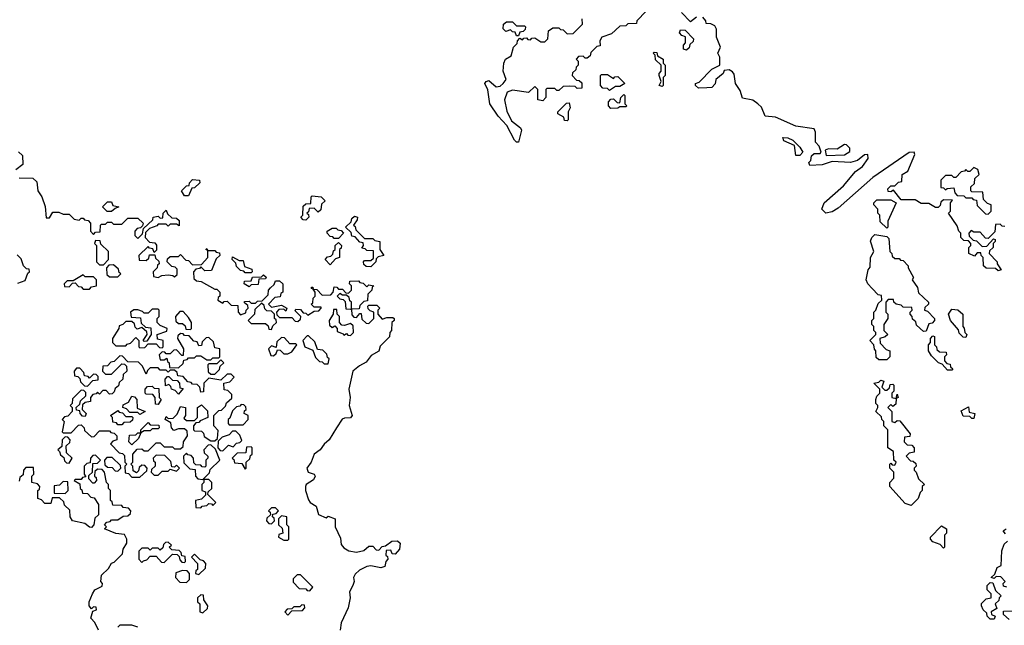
# Model space of a CAD drawing. Extents: x 2737311 to 2867920, y 875798 to 1012690.
# Tile 50 of 79: x 2816091 to 2820955, y 946789 to 949780. Entities that reach past the tile are written whole.
import ezdxf

# ---------------------------------------------------------------- set-up
doc = ezdxf.new("R2010")
doc.units = 0

msp = doc.modelspace()

# ---------------------------------------------------------------- linework, layer by layer
at = {"layer": '0CON20XD'}
for points in [[(2819185, 949822.5), (2819140, 949775), (2819138.3, 949761.7), (2819095, 949760), (2819085, 949750), (2819055, 949747.5), (2819015, 949710), (2818967, 949693), (2818957.5, 949675), (2818958.3, 949651.7), (2818941.7, 949648.3), (2818911.7, 949618.3), (2818908.3, 949601.7), (2818895, 949590), (2818885, 949590), (2818875, 949600), (2818851.7, 949598.3), (2818840, 949585), (2818850, 949575), (2818850, 949555), (2818840, 949545), (2818838.3, 949531.7), (2818821.7, 949518.3), (2818820, 949505), (2818841.7, 949481.7), (2818855, 949480), (2818868.3, 949468.3), (2818868.3, 949441.7), (2818845, 949440), (2818835, 949450), (2818805, 949452.5), (2818775, 949450), (2818755, 949430), (2818745, 949430), (2818735, 949440), (2818695, 949440), (2818690, 949435), (2818690, 949395), (2818675, 949380), (2818650, 949385), (2818650, 949435), (2818635, 949450), (2818605, 949420), (2818525, 949432), (2818498.3, 949421.7), (2818486.4, 949385), (2818497.6, 949327.6), (2818520.1, 949280.1), (2818565, 949246.2), (2818570, 949235), (2818555.5, 949175), (2818545, 949174.7), (2818534.9, 949184.8), (2818497.4, 949257.4), (2818455, 949303.5), (2818413.6, 949365), (2818403.8, 949433.8), (2818389.5, 949465), (2818394.5, 949475), (2818409.1, 949479.1), (2818445, 949448.9), (2818465, 949451.4), (2818480, 949465), (2818493.3, 949485), (2818480, 949525), (2818482.5, 949565), (2818490, 949585), (2818518.3, 949601.7), (2818530, 949645), (2818548.3, 949661.7), (2818550, 949675), (2818561.7, 949688.3), (2818575, 949680), (2818581.7, 949688.3), (2818595, 949690), (2818601.7, 949681.7), (2818615, 949680), (2818621.7, 949688.3), (2818635, 949690), (2818665, 949670), (2818685, 949670), (2818700, 949685), (2818702.5, 949725), (2818725, 949740), (2818755, 949740), (2818761.7, 949731.7), (2818775, 949730), (2818795, 949710), (2818825, 949712.5), (2818871.7, 949758.3), (2818870, 949785)], [(2819435, 949793.3), (2819405, 949770), (2819360, 949815)], [(2820958.3, 948758.3), (2820945, 948760), (2820935, 948770), (2820911.7, 948768.3), (2820908.3, 948731.7), (2820875, 948700), (2820861.7, 948701.7), (2820835, 948730), (2820805, 948730), (2820791.7, 948738.3), (2820780, 948725), (2820781.7, 948711.7), (2820801.7, 948691.7), (2820818.3, 948688.3), (2820845, 948660), (2820868.3, 948661.7), (2820901.7, 948698.3), (2820910, 948695), (2820910, 948685), (2820900, 948675), (2820900, 948655), (2820881.7, 948638.3), (2820880, 948625), (2820920, 948585), (2820920, 948575), (2820940, 948545), (2820925, 948540), (2820911.7, 948551.7), (2820865, 948552.5), (2820852.5, 948565), (2820850, 948605), (2820840, 948615), (2820838.3, 948628.3), (2820821.7, 948628.3), (2820807.5, 948612.5), (2820780, 948625), (2820780, 948655), (2820790, 948665), (2820790, 948675), (2820778.3, 948688.3), (2820755, 948690), (2820740, 948705), (2820740, 948725), (2820730, 948735), (2820721.7, 948761.7), (2820680, 948825), (2820690, 948835), (2820690, 948875), (2820698.3, 948888.3), (2820655, 948890), (2820641.7, 948878.3), (2820638.3, 948861.7), (2820627.5, 948852.5), (2820615, 948852.5), (2820581.7, 948871.7), (2820545, 948872.5), (2820515, 948890), (2820445, 948890), (2820408.3, 948938.3), (2820395, 948930), (2820381.7, 948931.7), (2820380, 948945), (2820395, 948960), (2820415, 948960), (2820431.7, 948978.3), (2820448.3, 948981.7), (2820450, 949015), (2820478.3, 949031.7), (2820513.3, 949115), (2820510, 949125), (2820485, 949123.8), (2820305, 949000), (2820135, 948849.5), (2820105, 948830.5), (2820074, 948825), (2820054.2, 948845), (2820064.5, 948875), (2820160.9, 948959.1), (2820219.1, 949030.9), (2820253.8, 949055), (2820282.5, 949095), (2820280, 949115), (2820265, 949112.5), (2820230, 949085), (2820195, 949074), (2820105, 949080), (2820055, 949062.5), (2819995, 949060), (2819990, 949075), (2820000, 949085), (2820001.7, 949108.3), (2820015, 949120), (2820045, 949120), (2820050, 949125), (2820040, 949155), (2820022.5, 949175), (2820022.5, 949225), (2820015, 949241.2), (2819925, 949254), (2819825, 949298), (2819774.2, 949304.2), (2819755, 949347.5), (2819737.5, 949365), (2819713.3, 949383.3), (2819661.7, 949391.7), (2819650.7, 949430.7), (2819627.5, 949465), (2819620.7, 949510.7), (2819613, 949523), (2819595, 949532.5), (2819571.7, 949528.3), (2819566.4, 949513.6), (2819530, 949485), (2819526.7, 949463.3), (2819510, 949445), (2819485, 949443.3), (2819445, 949442.5), (2819430, 949455), (2819430, 949465), (2819448.3, 949471.7), (2819510, 949535), (2819550, 949555), (2819550, 949595), (2819540, 949615), (2819552.5, 949645), (2819533.6, 949693.6), (2819533.3, 949733.3), (2819525, 949750), (2819505, 949760), (2819481.7, 949761.7), (2819480, 949775), (2819465, 949792.5)], [(2818555, 949700), (2818545, 949700), (2818538.3, 949718.3), (2818525, 949720), (2818515, 949730), (2818491.7, 949721.7), (2818480, 949735), (2818481.7, 949758.3), (2818495, 949770), (2818525, 949770), (2818545, 949750), (2818585, 949750), (2818590, 949745), (2818588.3, 949731.7), (2818578.3, 949721.7), (2818561.7, 949718.3), (2818555, 949700)], [(2819385, 949630), (2819370, 949635), (2819370, 949655), (2819380, 949665), (2819380, 949695), (2819361.7, 949701.7), (2819350, 949715), (2819355, 949730), (2819378.3, 949728.3), (2819420, 949685), (2819418.3, 949671.7), (2819401.7, 949658.3), (2819398.3, 949641.7), (2819385, 949630)], [(2819265, 949450), (2819250, 949455), (2819260, 949475), (2819250, 949505), (2819250, 949515), (2819260, 949525), (2819260, 949555), (2819231.7, 949581.7), (2819230, 949605), (2819220, 949615), (2819225, 949620), (2819238.3, 949618.3), (2819241.7, 949601.7), (2819270, 949585), (2819270, 949565), (2819280, 949555), (2819280, 949505), (2819270, 949495), (2819270, 949455), (2819265, 949450)], [(2819005, 949430), (2818995, 949440), (2818971.7, 949441.7), (2818960, 949455), (2818960, 949505), (2818965, 949510), (2818995, 949510), (2819025, 949490), (2819031.7, 949498.3), (2819045, 949500), (2819080, 949465), (2819055, 949450), (2819035, 949450), (2819005, 949430)], [(2819011.7, 949341.7), (2819000, 949355), (2819000, 949375), (2819011.7, 949388.3), (2819025, 949390), (2819041.7, 949371.7), (2819055, 949370), (2819060, 949395), (2819075, 949410), (2819080, 949405), (2819080, 949365), (2819090, 949355), (2819085, 949350), (2819055, 949350), (2819045, 949342.5), (2819011.7, 949341.7)], [(2818795, 949280), (2818781.7, 949281.7), (2818778.3, 949298.3), (2818750, 949315), (2818750, 949325), (2818791.7, 949368.3), (2818805, 949370), (2818810, 949345), (2818800, 949325), (2818800, 949285), (2818795, 949280)], [(2819945, 949110), (2819925, 949110), (2819918.3, 949158.3), (2819865, 949182.5), (2819861.7, 949198.3), (2819885, 949196.7), (2819910, 949185), (2819945, 949150), (2819960, 949125), (2819945, 949110)], [(2820075, 949110), (2820165, 949112.5), (2820191.7, 949128.3), (2820192.5, 949145), (2820175, 949161.2), (2820165, 949163.3), (2820129.3, 949140.7), (2820087, 949143), (2820070, 949135), (2820075, 949110)], [(2816085, 949127.5), (2816105, 949110), (2816106.7, 949065), (2816071.7, 949038.3)], [(2820875, 948820), (2820890, 948835), (2820890, 948865), (2820871.7, 948871.7), (2820851.7, 948891.7), (2820848.3, 948928.3), (2820795, 948930), (2820790, 948935), (2820790, 948955), (2820808.3, 948971.7), (2820810, 948995), (2820830, 949015), (2820825, 949040), (2820805, 949050), (2820785, 949030), (2820775, 949030), (2820765, 949040), (2820758.3, 949031.7), (2820741.7, 949028.3), (2820715, 949000), (2820705, 949000), (2820695, 949010), (2820665, 949010), (2820641.7, 948988.3), (2820641.7, 948951.7), (2820655, 948950), (2820665, 948940), (2820673, 948947), (2820705, 948950), (2820710, 948925), (2820721.7, 948911.7), (2820755, 948910), (2820765, 948900), (2820795, 948900), (2820801.7, 948891.7), (2820818.3, 948888.3), (2820821.7, 948861.7), (2820861.7, 948821.7), (2820875, 948820)], [(2816088.3, 948998.3), (2816155, 948997.5), (2816175, 948980), (2816180, 948935), (2816200, 948905), (2816217, 948857), (2816221.7, 948801.7), (2816238.3, 948801.7), (2816255, 948830), (2816285, 948830), (2816305, 948820), (2816335, 948820), (2816360, 948795), (2816385, 948790), (2816395, 948800), (2816405, 948800), (2816411.7, 948791.7), (2816428.3, 948788.3), (2816440, 948775), (2816440, 948735), (2816455, 948720), (2816465, 948730), (2816488.3, 948731.7), (2816490, 948765), (2816495, 948770), (2816515, 948770), (2816525, 948780), (2816545, 948780), (2816555, 948770), (2816595, 948770), (2816625, 948800), (2816675, 948800), (2816700, 948775), (2816698.3, 948761.7), (2816688.3, 948751.7), (2816671.7, 948748.3), (2816660, 948735), (2816660, 948715), (2816675, 948700), (2816698.3, 948721.7), (2816701.7, 948748.3), (2816748.3, 948791.7), (2816750, 948805), (2816775, 948810), (2816785, 948800), (2816798.3, 948801.7), (2816800, 948825), (2816815, 948840), (2816821.7, 948821.7), (2816841.7, 948801.7), (2816865, 948800), (2816878.3, 948788.3), (2816878.3, 948761.7), (2816865, 948770), (2816835, 948770), (2816825, 948760), (2816815, 948770), (2816775, 948770), (2816768.3, 948761.7), (2816731.7, 948748.3), (2816711.7, 948728.3), (2816710, 948705), (2816731.7, 948681.7), (2816758.3, 948678.3), (2816767, 948667), (2816767.5, 948642.5), (2816755, 948630), (2816748.3, 948648.3), (2816731.7, 948651.7), (2816725, 948660), (2816680, 948615), (2816681.7, 948591.7), (2816715, 948590), (2816728.3, 948601.7), (2816731.7, 948618.3), (2816758.3, 948618.3), (2816761.7, 948601.7), (2816778.3, 948588.3), (2816780, 948575), (2816771.7, 948568.3), (2816770, 948555), (2816750, 948535), (2816751.7, 948511.7), (2816775, 948507.5), (2816793, 948517), (2816825, 948520), (2816847.5, 948517.5), (2816855, 948510), (2816868.3, 948521.7), (2816868.3, 948548.3), (2816858.3, 948558.3), (2816841.7, 948561.7), (2816820, 948585), (2816821.7, 948598.3), (2816835, 948610), (2816875, 948610), (2816885, 948620), (2816911.7, 948591.7), (2816925, 948590), (2816945, 948570), (2816988.3, 948571.7), (2817020, 948605), (2817020, 948640), (2817010, 948645), (2817015, 948650), (2817020, 948640), (2817055, 948640), (2817061.7, 948631.7), (2817078.3, 948628.3), (2817080, 948615), (2817061.7, 948598.3), (2817038.3, 948541.7), (2817005, 948540), (2816985, 948560), (2816978.3, 948551.7), (2816961.7, 948548.3), (2816950, 948535), (2816951.7, 948501.7), (2816965, 948490), (2816987.5, 948487.5), (2817055, 948450), (2817065, 948450), (2817080, 948435), (2817080, 948415), (2817071.7, 948408.3), (2817070, 948395), (2817095, 948380), (2817101.7, 948388.3), (2817115, 948390), (2817135, 948370), (2817168.3, 948368.3), (2817170, 948335), (2817181.7, 948321.7), (2817208.3, 948331.7), (2817210, 948345), (2817220, 948355), (2817218.3, 948368.3), (2817201.7, 948381.7), (2817201.7, 948388.3), (2817225, 948390), (2817235, 948380), (2817255, 948380), (2817265, 948390), (2817288.3, 948391.7), (2817318.3, 948421.7), (2817320, 948445), (2817330, 948455), (2817348.3, 948471.7), (2817355, 948490), (2817375, 948490), (2817390, 948475), (2817390, 948435), (2817381.7, 948428.3), (2817378.3, 948411.7), (2817351.7, 948408.3), (2817320, 948375), (2817335, 948360), (2817385, 948370), (2817410, 948355), (2817405, 948340), (2817395, 948350), (2817371.7, 948348.3), (2817360, 948335), (2817361.7, 948321.7), (2817375, 948310), (2817435, 948310), (2817451.7, 948291.7), (2817465, 948290), (2817478.3, 948301.7), (2817480, 948315), (2817451.7, 948341.7), (2817455, 948350), (2817478.3, 948348.3), (2817491.7, 948331.7), (2817505, 948330), (2817515, 948320), (2817545, 948340), (2817568.3, 948341.7), (2817580, 948355), (2817580, 948360), (2817545, 948360), (2817530, 948375), (2817538.3, 948381.7), (2817540, 948405), (2817550, 948415), (2817550, 948435), (2817540, 948450), (2817531.7, 948451.7), (2817531.7, 948458.3), (2817538.3, 948458.3), (2817540, 948450), (2817558.3, 948448.3), (2817585, 948420), (2817628.3, 948421.7), (2817640, 948435), (2817645, 948460), (2817658.3, 948458.3), (2817665, 948450), (2817685, 948450), (2817701.7, 948431.7), (2817715, 948430), (2817730, 948445), (2817730, 948465), (2817720, 948475), (2817721.7, 948488.3), (2817765, 948490), (2817771.7, 948481.7), (2817788.3, 948478.3), (2817805, 948460), (2817815, 948470), (2817840, 948465), (2817831.7, 948458.3), (2817830, 948445), (2817810, 948425), (2817808.3, 948391.7), (2817791.7, 948388.3), (2817771.7, 948368.3), (2817768.3, 948351.7), (2817730, 948350), (2817731.7, 948321.7), (2817741.7, 948311.7), (2817755, 948310), (2817771.7, 948328.3), (2817778.3, 948328.3), (2817781.7, 948301.7), (2817801.7, 948281.7), (2817815, 948280), (2817840, 948305), (2817840, 948335), (2817821.7, 948341.7), (2817811.7, 948351.7), (2817810, 948365), (2817815, 948370), (2817855, 948370), (2817870, 948355), (2817860, 948345), (2817860, 948325), (2817881.7, 948301.7), (2817905, 948310), (2817935, 948310), (2817940, 948305), (2817940, 948295), (2817930, 948285), (2817927.5, 948245), (2817920, 948235), (2817917, 948213), (2817871.7, 948168.3), (2817865, 948142.5), (2817827.7, 948122.3), (2817801.7, 948088.3), (2817768.8, 948071.2), (2817736.1, 948043.9), (2817717.5, 947955), (2817723.1, 947915), (2817718.1, 947875), (2817732.9, 947825), (2817725, 947814.2), (2817695, 947812.9), (2817683.5, 947806.5), (2817656.5, 947765)], [(2816925, 948910), (2816905, 948910), (2816890, 948935), (2816915, 948960), (2816928.3, 948961.7), (2816930, 948975), (2816945, 948990), (2816978.3, 948988.3), (2816980, 948975), (2816955, 948950), (2816941.7, 948948.3), (2816925, 948910)], [(2817505, 948790), (2817491.7, 948791.7), (2817480, 948805), (2817490, 948815), (2817491.7, 948858.3), (2817505, 948870), (2817528.3, 948871.7), (2817530, 948905), (2817535, 948910), (2817580, 948905), (2817600, 948885), (2817581.7, 948868.3), (2817578.3, 948841.7), (2817565, 948830), (2817545, 948850), (2817521.7, 948848.3), (2817518.3, 948831.7), (2817510, 948825), (2817518.3, 948818.3), (2817520, 948805), (2817505, 948790)], [(2816545, 948832.5), (2816523, 948833), (2816500, 948855), (2816525, 948880), (2816545, 948880), (2816551.7, 948861.7), (2816580, 948855), (2816561.7, 948848.3), (2816545, 948832.5)], [(2820375, 948750), (2820341.7, 948781.7), (2820340, 948815), (2820330, 948825), (2820330, 948845), (2820310, 948865), (2820310, 948875), (2820325, 948890), (2820395, 948890), (2820420, 948875), (2820380, 948785), (2820380, 948755), (2820375, 948750)], [(2817825, 948560), (2817801.7, 948561.7), (2817791.7, 948571.7), (2817790, 948585), (2817795, 948590), (2817825, 948590), (2817838.3, 948601.7), (2817838.3, 948638.3), (2817805, 948640), (2817798.3, 948648.3), (2817781.7, 948651.7), (2817790, 948665), (2817788.3, 948678.3), (2817771.7, 948681.7), (2817748.3, 948708.3), (2817731.7, 948711.7), (2817728.3, 948728.3), (2817700, 948755), (2817728.3, 948781.7), (2817731.7, 948798.3), (2817745, 948810), (2817760, 948805), (2817758.3, 948791.7), (2817740, 948765), (2817748.3, 948758.3), (2817751.7, 948741.7), (2817795, 948700), (2817835, 948700), (2817845, 948690), (2817870, 948685), (2817870, 948645), (2817890, 948615), (2817861.7, 948608.3), (2817851.7, 948598.3), (2817850, 948585), (2817825, 948560)], [(2817665, 948700), (2817645, 948700), (2817638.3, 948708.3), (2817625, 948710), (2817610, 948725), (2817610, 948735), (2817635, 948750), (2817655, 948750), (2817661.7, 948741.7), (2817678.3, 948738.3), (2817690, 948725), (2817665, 948700)], [(2820375, 948100), (2820335, 948100), (2820321.7, 948111.7), (2820320, 948145), (2820313, 948153), (2820310, 948175), (2820290, 948195), (2820320, 948225), (2820320, 948235), (2820310, 948245), (2820310, 948265), (2820300, 948275), (2820300, 948295), (2820310, 948305), (2820310, 948335), (2820320, 948345), (2820331.7, 948378.3), (2820350, 948395), (2820348.3, 948418.3), (2820331.7, 948421.7), (2820301.7, 948451.7), (2820280, 948475), (2820273.3, 948495), (2820282.5, 948545), (2820291.7, 948558.3), (2820293.3, 948605), (2820310, 948635), (2820293.3, 948686.7), (2820300, 948705), (2820315, 948720), (2820375, 948710), (2820385, 948700), (2820390, 948635), (2820400, 948625), (2820401.7, 948611.7), (2820415, 948600), (2820435, 948600), (2820441.7, 948591.7), (2820455, 948590), (2820480, 948565), (2820480, 948555), (2820507, 948507), (2820500, 948495), (2820526.7, 948456.7), (2820531.7, 948431.7), (2820580, 948385), (2820580, 948375), (2820561.7, 948358.3), (2820560, 948345), (2820575, 948340), (2820610, 948305), (2820610, 948295), (2820598.3, 948281.7), (2820581.7, 948278.3), (2820568.3, 948241.7), (2820555, 948240), (2820521.7, 948271.7), (2820518.3, 948288.3), (2820501.7, 948301.7), (2820500, 948315), (2820490, 948325), (2820490, 948335), (2820500, 948345), (2820498.3, 948358.3), (2820455, 948360), (2820445, 948370), (2820420, 948375), (2820410, 948385), (2820408.3, 948398.3), (2820381.7, 948398.3), (2820370, 948385), (2820370, 948335), (2820380, 948325), (2820380, 948305), (2820360, 948275), (2820360, 948245), (2820380, 948225), (2820367, 948213), (2820340, 948205), (2820341.7, 948181.7), (2820371.7, 948151.7), (2820390, 948145), (2820390, 948115), (2820375, 948100)], [(2816505, 948570), (2816530, 948595), (2816530, 948635), (2816491.7, 948671.7), (2816488.3, 948688.3), (2816465, 948690), (2816460, 948675), (2816470, 948665), (2816470, 948585), (2816485, 948570), (2816505, 948570)], [(2817625, 948570), (2817600, 948595), (2817611.7, 948608.3), (2817628.3, 948611.7), (2817638.3, 948621.7), (2817641.7, 948638.3), (2817650, 948645), (2817650, 948665), (2817665, 948680), (2817680, 948665), (2817678.3, 948651.7), (2817670, 948645), (2817670, 948605), (2817651.7, 948598.3), (2817625, 948570)], [(2816081.7, 948478.3), (2816118.3, 948491.7), (2816131.7, 948528.3), (2816140, 948535), (2816138.3, 948548.3), (2816125, 948550), (2816110, 948565), (2816098.3, 948598.3), (2816078.3, 948618.3)], [(2816575, 948510), (2816590, 948525), (2816581.7, 948531.7), (2816578.3, 948548.3), (2816555, 948570), (2816531.7, 948568.3), (2816520, 948555), (2816521.7, 948521.7), (2816535, 948510), (2816575, 948510)], [(2817235, 948530), (2817205, 948530), (2817198.3, 948538.3), (2817181.7, 948541.7), (2817161.7, 948561.7), (2817158.3, 948578.3), (2817140, 948595), (2817141.7, 948608.3), (2817175, 948590), (2817195, 948590), (2817201.7, 948561.7), (2817238.3, 948548.3), (2817240, 948535), (2817235, 948530)], [(2816435, 948450), (2816445, 948460), (2816470, 948465), (2816470, 948495), (2816455, 948510), (2816415, 948510), (2816405, 948520), (2816355, 948490), (2816325, 948490), (2816310, 948475), (2816311.7, 948461.7), (2816335, 948460), (2816351.7, 948478.3), (2816365, 948480), (2816381.7, 948461.7), (2816395, 948460), (2816405, 948450), (2816435, 948450)], [(2817225, 948460), (2817200, 948475), (2817201.7, 948488.3), (2817235, 948490), (2817241.7, 948508.3), (2817285, 948510), (2817295, 948520), (2817308.3, 948508.3), (2817305, 948500), (2817271.7, 948498.3), (2817268.3, 948471.7), (2817235, 948470), (2817225, 948460)], [(2817730, 948350), (2817730, 948385), (2817721.7, 948391.7), (2817718.3, 948408.3), (2817705, 948420), (2817685, 948420), (2817671.7, 948428.3), (2817660, 948415), (2817671.7, 948401.7), (2817688.3, 948398.3), (2817698.3, 948388.3), (2817701.7, 948351.7), (2817725, 948350), (2817730, 948350)], [(2817335, 948250), (2817341.7, 948268.3), (2817360, 948285), (2817358.3, 948298.3), (2817350, 948305), (2817350, 948325), (2817335, 948340), (2817311.7, 948341.7), (2817301.7, 948351.7), (2817298.3, 948368.3), (2817285, 948380), (2817251.7, 948348.3), (2817250, 948325), (2817220, 948295), (2817235, 948280), (2817305, 948280), (2817318.3, 948268.3), (2817321.7, 948251.7), (2817335, 948250)], [(2816795, 948160), (2816800, 948165), (2816800, 948195), (2816771.7, 948201.7), (2816770, 948225), (2816818.3, 948241.7), (2816820, 948255), (2816785, 948270), (2816770, 948285), (2816770, 948305), (2816780, 948315), (2816780, 948345), (2816775, 948350), (2816745, 948350), (2816725, 948330), (2816705, 948330), (2816698.3, 948338.3), (2816675, 948346.7), (2816655, 948346.7), (2816637.5, 948335), (2816641.7, 948311.7), (2816688.3, 948308.3), (2816691.7, 948281.7), (2816711.7, 948261.7), (2816738.3, 948258.3), (2816740, 948225), (2816718.3, 948191.7), (2816705, 948190), (2816700, 948195), (2816720, 948225), (2816718.3, 948238.3), (2816695, 948260), (2816671.7, 948251.7), (2816661.7, 948261.7), (2816658.3, 948278.3), (2816645, 948290), (2816615, 948290), (2816600, 948275), (2816581.7, 948268.3), (2816580, 948255), (2816550, 948205), (2816550, 948185), (2816565, 948170), (2816615, 948170), (2816621.7, 948178.3), (2816638.3, 948181.7), (2816665, 948210), (2816680, 948195), (2816680, 948165), (2816685, 948160), (2816708.3, 948161.7), (2816725, 948180), (2816765, 948180), (2816781.7, 948161.7), (2816795, 948160)], [(2816935, 948250), (2816940, 948255), (2816940, 948285), (2816925, 948310), (2816898.3, 948338.3), (2816881.7, 948338.3), (2816860, 948315), (2816861.7, 948291.7), (2816875, 948280), (2816895, 948280), (2816908.3, 948268.3), (2816911.7, 948251.7), (2816935, 948250)], [(2817725, 948220), (2817740, 948235), (2817738.3, 948268.3), (2817725, 948280), (2817695, 948270), (2817681.7, 948271.7), (2817670, 948285), (2817670, 948315), (2817660, 948325), (2817658.3, 948348.3), (2817641.7, 948348.3), (2817640, 948325), (2817620, 948295), (2817621.7, 948271.7), (2817635, 948260), (2817648.3, 948268.3), (2817660, 948255), (2817660, 948240), (2817688.3, 948228.3), (2817691.7, 948221.7), (2817705, 948230), (2817711.7, 948221.7), (2817725, 948220)], [(2820765, 948210), (2820751.7, 948211.7), (2820731.7, 948231.7), (2820728.3, 948248.3), (2820690, 948295), (2820680, 948325), (2820695, 948350), (2820725, 948347.5), (2820750, 948325), (2820750, 948265), (2820757, 948257), (2820760, 948235), (2820770, 948225), (2820765, 948210)], [(2816875, 948060), (2816898.3, 948081.7), (2816901.7, 948098.3), (2816918.3, 948101.7), (2816925, 948110), (2816955, 948110), (2816965, 948120), (2816985, 948120), (2817015, 948100), (2817035, 948100), (2817045, 948110), (2817075, 948110), (2817080, 948115), (2817080, 948155), (2817055, 948160), (2817048.3, 948188.3), (2817025, 948210), (2817011.7, 948208.3), (2816991.7, 948188.3), (2816988.3, 948171.7), (2816975, 948170), (2816968.3, 948188.3), (2816951.7, 948191.7), (2816928.3, 948218.3), (2816905, 948220), (2816898.3, 948228.3), (2816885, 948230), (2816871.7, 948218.3), (2816870, 948205), (2816900, 948155), (2816898.3, 948121.7), (2816891.7, 948121.7), (2816865, 948150), (2816851.7, 948148.3), (2816835, 948130), (2816815, 948130), (2816808.3, 948138.3), (2816795, 948140), (2816780, 948125), (2816785, 948100), (2816805, 948100), (2816818.3, 948108.3), (2816821.7, 948091.7), (2816830, 948085), (2816831.7, 948061.7), (2816875, 948060)], [(2817345, 948120), (2817358.3, 948131.7), (2817365, 948150), (2817378.3, 948148.3), (2817395, 948130), (2817415, 948130), (2817435, 948140), (2817460, 948175), (2817455, 948180), (2817425, 948180), (2817398.3, 948208.3), (2817385, 948210), (2817361.7, 948188.3), (2817358.3, 948161.7), (2817335, 948170), (2817320, 948155), (2817331.7, 948121.7), (2817345, 948120)], [(2817615, 948080), (2817620, 948105), (2817611.7, 948111.7), (2817608.3, 948128.3), (2817588.3, 948148.3), (2817561.7, 948151.7), (2817548.3, 948188.3), (2817518.3, 948218.3), (2817511.7, 948218.3), (2817490, 948195), (2817500, 948165), (2817538.3, 948148.3), (2817551.7, 948111.7), (2817571.7, 948091.7), (2817585, 948090), (2817595, 948080), (2817615, 948080)], [(2820695, 948050), (2820675, 948050), (2820648.3, 948078.3), (2820630, 948085), (2820595, 948120), (2820580, 948145), (2820580, 948175), (2820590, 948185), (2820590, 948205), (2820601.7, 948218.3), (2820610, 948215), (2820610, 948175), (2820620, 948165), (2820621.7, 948151.7), (2820635, 948140), (2820668.3, 948138.3), (2820670, 948125), (2820660, 948115), (2820660, 948095), (2820671.7, 948081.7), (2820688.3, 948078.3), (2820690, 948065), (2820700, 948055), (2820695, 948050)], [(2816685, 947520), (2816718.3, 947551.7), (2816720, 947565), (2816708.3, 947578.3), (2816695, 947580), (2816681.7, 947568.3), (2816678.3, 947551.7), (2816668.3, 947541.7), (2816651.7, 947551.7), (2816650, 947575), (2816640, 947585), (2816650, 947595), (2816650, 947635), (2816671.7, 947658.3), (2816695, 947660), (2816705, 947650), (2816725, 947650), (2816765, 947690), (2816785, 947690), (2816805, 947670), (2816845, 947670), (2816855, 947660), (2816885, 947660), (2816898.3, 947671.7), (2816900, 947695), (2816920, 947725), (2816918.3, 947748.3), (2816905, 947760), (2816875, 947760), (2816851.7, 947751.7), (2816840, 947765), (2816838.3, 947788.3), (2816810, 947805), (2816815, 947820), (2816825, 947810), (2816848.3, 947811.7), (2816868.3, 947831.7), (2816885, 947870), (2816910, 947865), (2816910, 947825), (2816901.7, 947811.7), (2816915, 947800), (2816955, 947800), (2816970, 947815), (2816970, 947865), (2816988.3, 947878.3), (2817018.3, 947848.3), (2817020, 947815), (2816981.7, 947798.3), (2816975, 947790), (2816961.7, 947788.3), (2816950, 947775), (2816950, 947755), (2816955, 947750), (2816988.3, 947748.3), (2816998.3, 947738.3), (2817001.7, 947721.7), (2817035, 947700), (2817055, 947700), (2817068.3, 947711.7), (2817071.7, 947751.7), (2817050, 947775), (2817050, 947825), (2817075, 947850), (2817088.3, 947851.7), (2817108.3, 947871.7), (2817111.7, 947888.3), (2817138.3, 947911.7), (2817138.3, 947928.3), (2817118.3, 947948.3), (2817101.7, 947951.7), (2817100, 947985), (2817128.3, 947991.7), (2817150, 948015), (2817135, 948030), (2817115, 948030), (2817085, 948000), (2817025, 948010), (2817000, 947985), (2816998.3, 947941.7), (2816985, 947940), (2816980, 947965), (2816968.3, 947978.3), (2816945, 947980), (2816938.3, 947988.3), (2816921.7, 947991.7), (2816898.3, 948018.3), (2816871.7, 948021.7), (2816868.3, 948038.3), (2816855, 948050), (2816835, 948050), (2816825, 948040), (2816815, 948050), (2816785, 948050), (2816775, 948060), (2816735, 948060), (2816721.7, 948048.3), (2816715, 948030), (2816698.3, 948068.3), (2816678.3, 948088.3), (2816625, 948090), (2816598.3, 948118.3), (2816585, 948120), (2816558.3, 948091.7), (2816541.7, 948088.3), (2816525, 948070), (2816501.7, 948068.3), (2816500, 948045), (2816515, 948030), (2816545, 948030), (2816595, 948080), (2816608.3, 948078.3), (2816618.3, 948068.3), (2816620, 948045), (2816601.7, 948028.3), (2816600, 948005), (2816581.7, 947988.3), (2816578.3, 947971.7), (2816561.7, 947958.3), (2816558.3, 947941.7), (2816548.3, 947931.7), (2816535, 947930), (2816518.3, 947948.3), (2816501.7, 947948.3), (2816485, 947930), (2816475, 947940), (2816468.3, 947931.7), (2816451.7, 947928.3), (2816440, 947915), (2816440, 947895), (2816415, 947890), (2816401.7, 947878.3), (2816400, 947855), (2816420, 947835), (2816415, 947820), (2816401.7, 947821.7), (2816390, 947835), (2816388.3, 947848.3), (2816371.7, 947851.7), (2816370, 947865), (2816388.3, 947881.7), (2816391.7, 947898.3), (2816418.3, 947921.7), (2816418.3, 947938.3), (2816408.3, 947948.3), (2816395, 947950), (2816351.7, 947908.3), (2816350, 947885), (2816340, 947875), (2816350, 947865), (2816350, 947845), (2816328.3, 947821.7), (2816311.7, 947818.3), (2816300, 947805), (2816310, 947795), (2816300, 947745), (2816305, 947740), (2816345, 947740), (2816381.7, 947778.3), (2816395, 947780), (2816410, 947765), (2816411.7, 947751.7), (2816445, 947720), (2816458.3, 947721.7), (2816485, 947750), (2816535, 947750), (2816541.7, 947741.7), (2816558.3, 947738.3), (2816570, 947725), (2816570, 947705), (2816551.7, 947698.3), (2816540, 947685), (2816581.7, 947641.7), (2816598.3, 947638.3), (2816608.3, 947628.3), (2816610, 947595), (2816620, 947585), (2816610, 947575), (2816611.7, 947541.7), (2816628.3, 947538.3), (2816645, 947520), (2816685, 947520)], [(2817055, 948030), (2817078.3, 948051.7), (2817081.7, 948068.3), (2817100, 948085), (2817085, 948100), (2817065, 948080), (2817025, 948080), (2817020, 948075), (2817021.7, 948041.7), (2817035, 948030), (2817055, 948030)], [(2816425, 947970), (2816451.7, 947998.3), (2816478.3, 948001.7), (2816478.3, 948018.3), (2816468.3, 948028.3), (2816455, 948030), (2816435, 948010), (2816428.3, 948018.3), (2816411.7, 948021.7), (2816408.3, 948038.3), (2816388.3, 948058.3), (2816371.7, 948058.3), (2816360, 948045), (2816361.7, 948021.7), (2816378.3, 948018.3), (2816388.3, 948008.3), (2816391.7, 947991.7), (2816411.7, 947971.7), (2816425, 947970)], [(2816875, 947930), (2816858.3, 947948.3), (2816840, 947955), (2816838.3, 947968.3), (2816828.3, 947978.3), (2816811.7, 947971.7), (2816810, 948005), (2816821.7, 948018.3), (2816828.3, 948018.3), (2816845, 948000), (2816868.3, 947998.3), (2816880, 947985), (2816881.7, 947961.7), (2816898.3, 947958.3), (2816875, 947930)], [(2820495, 947380), (2820465, 947390), (2820390, 947475), (2820390, 947495), (2820410, 947515), (2820410, 947545), (2820390, 947565), (2820390, 947585), (2820395, 947590), (2820401.7, 947581.7), (2820415, 947580), (2820420, 947595), (2820410, 947605), (2820408.3, 947648.3), (2820380, 947665), (2820380, 947755), (2820360, 947775), (2820360, 947795), (2820350, 947805), (2820348.3, 947818.3), (2820320, 947845), (2820330, 947865), (2820330, 947875), (2820320, 947885), (2820320, 947905), (2820325, 947920), (2820340, 947935), (2820340, 947955), (2820310, 947985), (2820335, 947990), (2820345, 948000), (2820360, 947995), (2820350, 947965), (2820365, 947950), (2820375, 947950), (2820388.3, 947961.7), (2820391.7, 947978.3), (2820405, 947980), (2820410, 947975), (2820410, 947945), (2820400, 947935), (2820400, 947915), (2820420, 947910), (2820425, 947930), (2820430, 947915), (2820420, 947910), (2820418.3, 947881.7), (2820405, 947870), (2820395, 947880), (2820380, 947865), (2820400, 947845), (2820400, 947795), (2820415, 947790), (2820425, 947800), (2820438.3, 947798.3), (2820490, 947735), (2820488.3, 947721.7), (2820461.7, 947718.3), (2820460, 947695), (2820475, 947680), (2820498.3, 947678.3), (2820510, 947665), (2820510, 947645), (2820485, 947640), (2820470, 947625), (2820491.7, 947601.7), (2820505, 947600), (2820518.3, 947588.3), (2820520, 947575), (2820510, 947565), (2820510, 947555), (2820520, 947545), (2820531.7, 947511.7), (2820560, 947485), (2820550, 947475), (2820550, 947455), (2820540, 947445), (2820530, 947415), (2820495, 947380)], [(2816775, 947880), (2816761.7, 947881.7), (2816760, 947915), (2816748.3, 947928.3), (2816715, 947930), (2816710, 947935), (2816710, 947955), (2816721.7, 947968.3), (2816745, 947970), (2816755, 947960), (2816778.3, 947958.3), (2816780, 947915), (2816790, 947905), (2816775, 947880)], [(2816685, 947830), (2816675, 947840), (2816635, 947840), (2816618.3, 947858.3), (2816600, 947865), (2816601.7, 947878.3), (2816628.3, 947891.7), (2816645, 947920), (2816658.3, 947918.3), (2816670, 947905), (2816671.7, 947861.7), (2816710, 947845), (2816685, 947830)], [(2816595, 947780), (2816575, 947780), (2816568.3, 947788.3), (2816551.7, 947791.7), (2816550, 947815), (2816540, 947825), (2816575, 947850), (2816581.7, 947841.7), (2816598.3, 947838.3), (2816615, 947820), (2816645, 947820), (2816650, 947815), (2816648.3, 947801.7), (2816637, 947793), (2816605, 947790), (2816595, 947780)], [(2817195, 947780), (2817220, 947805), (2817220, 947825), (2817200, 947835), (2817201.7, 947848.3), (2817210, 947855), (2817208.3, 947868.3), (2817198.3, 947878.3), (2817185, 947880), (2817178.3, 947871.7), (2817161.7, 947868.3), (2817141.7, 947848.3), (2817128.3, 947811.7), (2817120, 947805), (2817120, 947785), (2817125, 947780), (2817195, 947780)], [(2820805, 947810), (2820795, 947810), (2820785, 947820), (2820751.7, 947821.7), (2820741.7, 947848.3), (2820778.3, 947868.3), (2820781.7, 947841.7), (2820810, 947835), (2820805, 947810)], [(2816645, 947680), (2816630, 947695), (2816632.5, 947727.5), (2816665, 947730), (2816675, 947740), (2816690, 947740), (2816690, 947755), (2816725, 947790), (2816735, 947780), (2816778.3, 947778.3), (2816780, 947765), (2816775, 947760), (2816745, 947760), (2816735, 947750), (2816705, 947750), (2816690, 947740), (2816678.3, 947711.7), (2816645, 947680)], [(2817095, 947650), (2817121.7, 947678.3), (2817145, 947670), (2817161.7, 947688.3), (2817178.3, 947691.7), (2817188.3, 947701.7), (2817178.3, 947728.3), (2817158.3, 947748.3), (2817141.7, 947748.3), (2817125, 947730), (2817091.7, 947718.3), (2817071.7, 947698.3), (2817070, 947665), (2817081.7, 947651.7), (2817095, 947650)], [(2817656.5, 947765), (2817619.2, 947705), (2817595.5, 947684.5), (2817575.7, 947655), (2817545.4, 947634.6), (2817530.6, 947595), (2817509.2, 947565), (2817515.7, 947545.7), (2817545, 947535.8), (2817550.8, 947525), (2817542.1, 947507.9), (2817506.7, 947485), (2817503.3, 947475), (2817502, 947455), (2817518, 947408), (2817526.1, 947396.1), (2817555, 947377.5), (2817567, 947337), (2817605, 947320), (2817615, 947327.5), (2817650, 947315), (2817650, 947275), (2817675, 947220), (2817678.3, 947188.3), (2817691.7, 947171.7), (2817716.4, 947156.4), (2817755, 947150), (2817791.7, 947158.3), (2817815, 947180), (2817835, 947180), (2817851.7, 947161.7), (2817865, 947160), (2817881.7, 947178.3), (2817898.3, 947181.7), (2817930, 947205), (2817957, 947207), (2817970, 947195), (2817967.5, 947165), (2817945, 947140), (2817931.7, 947141.7), (2817925, 947160), (2817901.7, 947158.3), (2817900, 947135), (2817908.3, 947128.3), (2817910, 947115), (2817900, 947105), (2817895, 947080), (2817875, 947072.5), (2817825, 947082.5), (2817805, 947080), (2817768.8, 947061.2), (2817747.5, 947042.5), (2817740, 947025), (2817742.5, 947005), (2817736.2, 946985), (2817720, 946955), (2817724.2, 946925), (2817714.2, 946875.8), (2817678.3, 946801.7), (2817673.8, 946765)], [(2816335, 947590), (2816350, 947615), (2816321.7, 947641.7), (2816320, 947675), (2816338.3, 947691.7), (2816340, 947705), (2816328.3, 947718.3), (2816315, 947720), (2816300, 947705), (2816298.3, 947671.7), (2816280, 947655), (2816288.3, 947648.3), (2816291.7, 947631.7), (2816308.3, 947618.3), (2816311.7, 947601.7), (2816321.7, 947591.7), (2816335, 947590)], [(2816995, 947510), (2817028.3, 947541.7), (2817031.7, 947558.3), (2817080, 947605), (2817058.3, 947658.3), (2817035, 947680), (2817021.7, 947678.3), (2817000, 947655), (2817001.7, 947641.7), (2817020, 947625), (2817020, 947615), (2817010, 947605), (2817010, 947575), (2817005, 947570), (2816991.7, 947571.7), (2816985, 947580), (2816961.7, 947581.7), (2816951.7, 947591.7), (2816950, 947615), (2816938.3, 947628.3), (2816921.7, 947631.7), (2816915, 947640), (2816900, 947625), (2816901.7, 947591.7), (2816931.7, 947561.7), (2816958.3, 947558.3), (2816960, 947525), (2816971.7, 947511.7), (2816995, 947510)], [(2817205, 947560), (2817210, 947565), (2817210, 947595), (2817228.3, 947611.7), (2817231.7, 947628.3), (2817240, 947635), (2817240, 947665), (2817235, 947670), (2817211.7, 947668.3), (2817208.3, 947641.7), (2817165, 947640), (2817140, 947615), (2817148.3, 947608.3), (2817151.7, 947591.7), (2817188.3, 947588.3), (2817205, 947560)], [(2816480, 946765), (2816462.5, 946802.5), (2816442.5, 946825), (2816451.7, 946858.3), (2816470, 946865), (2816468.3, 946878.3), (2816455, 946880), (2816445, 946870), (2816433.3, 946885), (2816433.3, 946905), (2816450, 946945), (2816462.5, 946965), (2816498.3, 946981.7), (2816500, 946995), (2816492.5, 947005), (2816495, 947037.5), (2816530, 947070), (2816545, 947096.7), (2816558.3, 947101.7), (2816598.3, 947141.7), (2816602.5, 947165), (2816620, 947195), (2816620, 947215), (2816608.3, 947238.3), (2816565, 947242.5), (2816510, 947265), (2816520, 947275), (2816510, 947285), (2816521.7, 947298.3), (2816538.3, 947301.7), (2816545, 947310), (2816575, 947310), (2816601.7, 947328.3), (2816625, 947330), (2816638.3, 947341.7), (2816640, 947355), (2816628.3, 947368.3), (2816601.7, 947371.7), (2816595, 947380), (2816551.7, 947381.7), (2816548.3, 947398.3), (2816540, 947405), (2816540, 947455), (2816530, 947465), (2816530, 947485), (2816520, 947495), (2816510, 947545), (2816498.3, 947558.3), (2816475, 947560), (2816461.7, 947548.3), (2816460, 947525), (2816468.3, 947518.3), (2816470, 947505), (2816458.3, 947491.7), (2816451.7, 947491.7), (2816431.7, 947511.7), (2816431.7, 947528.3), (2816450, 947545), (2816451.7, 947588.3), (2816475, 947590), (2816490, 947605), (2816465, 947630), (2816451.7, 947628.3), (2816440, 947615), (2816438.3, 947591.7), (2816421.7, 947588.3), (2816410, 947575), (2816410, 947535), (2816418.3, 947521.7), (2816401.7, 947518.3), (2816395, 947510), (2816365, 947510), (2816360, 947505), (2816388.3, 947488.3), (2816390, 947465), (2816398.3, 947458.3), (2816401.7, 947441.7), (2816425, 947440), (2816441.7, 947421.7), (2816458.3, 947418.3), (2816480, 947385), (2816480, 947335), (2816461.7, 947318.3), (2816457.5, 947285), (2816445, 947272.5), (2816435, 947273.3), (2816412.5, 947292.5), (2816352.5, 947305), (2816340, 947325), (2816338.3, 947358.3), (2816311.7, 947381.7), (2816308.3, 947398.3), (2816288.3, 947418.3), (2816251.7, 947418.3), (2816245, 947390), (2816215, 947390), (2816198.3, 947408.3), (2816180, 947415), (2816180, 947455), (2816188.3, 947461.7), (2816190, 947475), (2816178.3, 947488.3), (2816150, 947495), (2816150, 947525), (2816160, 947535), (2816158.3, 947568.3), (2816121.7, 947568.3), (2816110, 947555), (2816108.3, 947531.7), (2816091.7, 947518.3), (2816088.3, 947501.7)], [(2816575, 947550), (2816590, 947565), (2816588.3, 947578.3), (2816548.3, 947618.3), (2816521.7, 947618.3), (2816510, 947605), (2816511.7, 947581.7), (2816525, 947570), (2816548.3, 947568.3), (2816561.7, 947551.7), (2816575, 947550)], [(2816775, 947530), (2816795, 947550), (2816825, 947550), (2816835, 947560), (2816865, 947550), (2816880, 947565), (2816865, 947580), (2816855, 947570), (2816841.7, 947571.7), (2816838.3, 947598.3), (2816808.3, 947628.3), (2816765, 947630), (2816750, 947615), (2816751.7, 947601.7), (2816760, 947595), (2816760, 947575), (2816741.7, 947558.3), (2816740, 947545), (2816755, 947530), (2816775, 947530)], [(2816315, 947440), (2816330, 947455), (2816328.3, 947498.3), (2816305, 947500), (2816288.3, 947481.7), (2816261.7, 947478.3), (2816261.7, 947441.7), (2816315, 947440)], [(2816985, 947370), (2816991.7, 947378.3), (2817015, 947380), (2817025, 947390), (2817038.3, 947388.3), (2817045, 947380), (2817060, 947395), (2817020, 947435), (2817021.7, 947448.3), (2817040, 947465), (2817040, 947495), (2817025, 947510), (2817000, 947510), (2817000, 947495), (2816990, 947485), (2816990, 947455), (2817008.3, 947448.3), (2817008.3, 947431.7), (2816988.3, 947411.7), (2816960, 947405), (2816961.7, 947371.7), (2816985, 947370)], [(2817335, 947290), (2817350, 947305), (2817348.3, 947318.3), (2817340, 947325), (2817341.7, 947338.3), (2817358.3, 947341.7), (2817370, 947355), (2817355, 947370), (2817335, 947370), (2817320, 947355), (2817328.3, 947348.3), (2817330, 947335), (2817311.7, 947318.3), (2817310, 947305), (2817321.7, 947291.7), (2817335, 947290)], [(2817415, 947210), (2817420, 947215), (2817420, 947275), (2817410, 947285), (2817410, 947325), (2817385, 947330), (2817370, 947315), (2817370, 947285), (2817388.3, 947268.3), (2817390, 947245), (2817371.7, 947238.3), (2817370, 947225), (2817395, 947210), (2817415, 947210)], [(2820655, 947170), (2820638.3, 947188.3), (2820601.7, 947201.7), (2820590, 947215), (2820590, 947225), (2820645, 947280), (2820670, 947265), (2820670, 947245), (2820660, 947235), (2820660, 947175), (2820655, 947170)], [(2820961.7, 947241.7), (2820950, 947255), (2820963.6, 947266.4)], [(2816905, 947100), (2816910, 947105), (2816908.3, 947128.3), (2816891.7, 947131.7), (2816888.3, 947148.3), (2816878.3, 947158.3), (2816841.7, 947161.7), (2816830, 947175), (2816840, 947185), (2816825, 947200), (2816811.7, 947198.3), (2816801.7, 947188.3), (2816798.3, 947171.7), (2816785, 947160), (2816775, 947170), (2816745, 947170), (2816735, 947160), (2816725, 947170), (2816695, 947170), (2816680, 947155), (2816680, 947115), (2816695, 947100), (2816701.7, 947108.3), (2816718.3, 947111.7), (2816735, 947130), (2816765, 947130), (2816791.7, 947101.7), (2816805, 947100), (2816845, 947140), (2816868.3, 947138.3), (2816878.3, 947128.3), (2816881.7, 947111.7), (2816891.7, 947101.7), (2816905, 947100)], [(2820968.3, 946978.3), (2820951.7, 946981.7), (2820950, 946995), (2820960, 947005), (2820938.3, 947028.3), (2820915, 947030), (2820905, 947020), (2820890, 947025), (2820908.3, 947041.7), (2820920, 947075), (2820940, 947085), (2820943, 947157), (2820955, 947190), (2820970, 947205)], [(2816975, 947040), (2817008.3, 947071.7), (2817010, 947095), (2816998.3, 947108.3), (2816981.7, 947111.7), (2816955, 947140), (2816940, 947125), (2816970, 947095), (2816970, 947065), (2816961.7, 947058.3), (2816960, 947045), (2816975, 947040)], [(2816915, 947000), (2816930, 947015), (2816930, 947045), (2816918.3, 947058.3), (2816895, 947060), (2816861.7, 947048.3), (2816860, 947025), (2816881.7, 947001.7), (2816915, 947000)], [(2817525, 946960), (2817538.3, 946978.3), (2817478.3, 947038.3), (2817461.7, 947038.3), (2817441.7, 947018.3), (2817441.7, 947001.7), (2817471.7, 946971.7), (2817505, 946970), (2817511.7, 946961.7), (2817525, 946960)], [(2820905, 946820), (2820885, 946820), (2820870, 946835), (2820868.3, 946848.3), (2820850, 946865), (2820842.5, 946885), (2820843, 946897), (2820865, 946920), (2820890, 946925), (2820890, 946945), (2820870, 946965), (2820870, 946985), (2820885, 947000), (2820898.3, 946998.3), (2820911.7, 946961.7), (2820940, 946935), (2820930, 946925), (2820928.3, 946911.7), (2820910, 946895), (2820918.3, 946871.7), (2820890, 946855), (2820891.7, 946841.7), (2820910, 946835), (2820905, 946820)], [(2816995, 946850), (2817018.3, 946871.7), (2817020, 946885), (2817000, 946915), (2816998.3, 946938.3), (2816985, 946940), (2816970, 946925), (2816970, 946905), (2816980, 946895), (2816980, 946855), (2816995, 946850)], [(2817415, 946840), (2817435, 946860), (2817488.3, 946861.7), (2817500, 946875), (2817498.3, 946888.3), (2817485, 946890), (2817475, 946880), (2817445, 946880), (2817435, 946870), (2817411.7, 946868.3), (2817400, 946855), (2817415, 946840)], [(2820978.3, 946818.3), (2820951.7, 946841.7), (2820951.7, 946858.3), (2821025, 946860)], [(2816675, 946780), (2816645, 946790), (2816585, 946790), (2816575, 946780)]]:
    msp.add_lwpolyline(points, dxfattribs=at)

doc.saveas('drawing.dxf')
